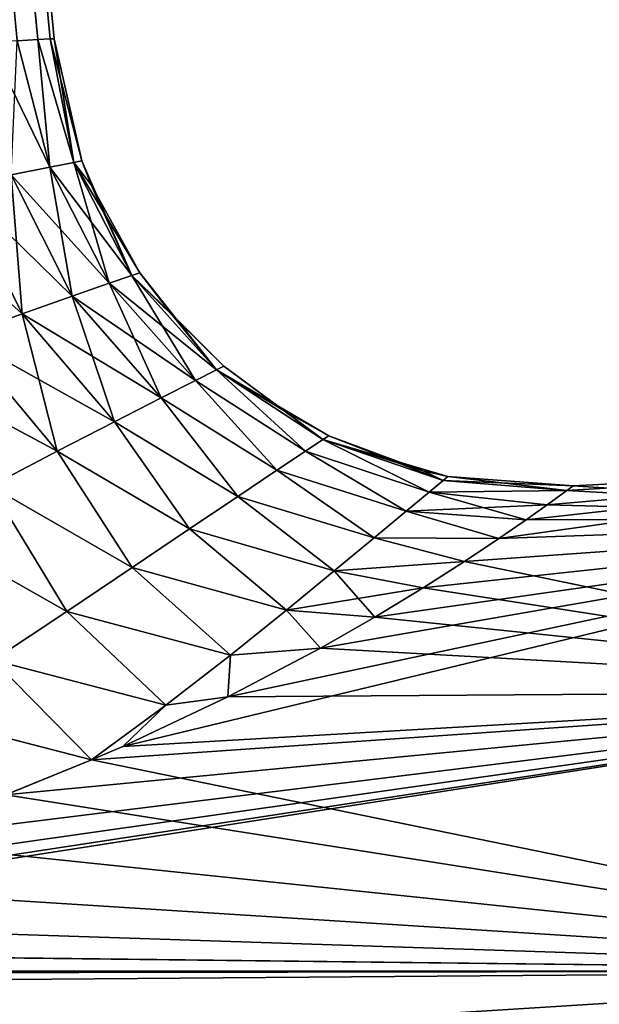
# Model space of a CAD drawing. Header units: millimetres. Extents: x -29 to 75, y -375 to 321.
# Tile 17 of 29: x 62.67 to 66.18, y 77.32 to 83.28. Entities that reach past the tile are written whole.
import ezdxf

# ---------------------------------------------------------------- set-up
doc = ezdxf.new("R2010")
doc.units = ezdxf.units.MM
doc.header["$LTSCALE"] = 101.851852
for name, color, linetype in [('18', 7, 'CONTINUOUS'), ('20', 7, 'CONTINUOUS'), ('22', 7, 'CONTINUOUS'), ('23', 7, 'CONTINUOUS'), ('29', 7, 'CONTINUOUS'), ('30', 7, 'CONTINUOUS')]:
    doc.layers.add(name, color=color, linetype=linetype)

msp = doc.modelspace()

# ---------------------------------------------------------------- linework, layer by layer
at = {"layer": '18', "color": 7, "linetype": 'CONTINUOUS', "true_color": 0xa2afbf}
for points in [[(68.9674, 80.6128), (69.0107, 80.2602, -3.6068), (66.02, 80.4583), (68.9674, 80.6128)], [(66.02, 80.4583), (69.0107, 80.2602, -3.6068), (65.9809, 80.4294, -1.0016), (66.02, 80.4583)], [(65.9809, 80.4294, -1.0016), (69.0107, 80.2602, -3.6068), (65.862, 80.343, -1.9995), (65.9809, 80.4294, -1.0016)], [(65.862, 80.343, -1.9995), (69.0107, 80.2602, -3.6068), (65.736, 80.2535, -2.6608), (65.862, 80.343, -1.9995)], [(69.0107, 80.2602, -3.6068), (69.1389, 79.2161, -7.0751), (65.362, 80.0003, -3.964), (69.0107, 80.2602, -3.6068)], [(65.57, 80.139, -3.3171), (69.0107, 80.2602, -3.6068), (65.362, 80.0003, -3.964), (65.57, 80.139, -3.3171)], [(65.736, 80.2535, -2.6608), (69.0107, 80.2602, -3.6068), (65.57, 80.139, -3.3171), (65.736, 80.2535, -2.6608)], [(65.362, 80.0003, -3.964), (69.1389, 79.2161, -7.0751), (65.1114, 79.8404, -4.5932), (65.362, 80.0003, -3.964)], [(65.1114, 79.8404, -4.5932), (69.1389, 79.2161, -7.0751), (64.819, 79.6632, -5.1962), (65.1114, 79.8404, -4.5932)], [(64.819, 79.6632, -5.1962), (69.1389, 79.2161, -7.0751), (64.4891, 79.4745, -5.7628), (64.819, 79.6632, -5.1962)], [(64.4891, 79.4745, -5.7628), (69.1389, 79.2161, -7.0751), (63.9288, 79.1797, -6.5386), (64.4891, 79.4745, -5.7628)], [(69.1389, 79.2161, -7.0751), (69.3471, 77.5203, -10.2717), (63.1032, 78.7984, -7.402), (69.1389, 79.2161, -7.0751)], [(63.2923, 78.8805, -7.2269), (69.1389, 79.2161, -7.0751), (63.1032, 78.7984, -7.402), (63.2923, 78.8805, -7.2269)], [(63.9288, 79.1797, -6.5386), (69.1389, 79.2161, -7.0751), (63.2923, 78.8805, -7.2269), (63.9288, 79.1797, -6.5386)], [(63.1032, 78.7984, -7.402), (69.3471, 77.5203, -10.2717), (62.5834, 78.5876, -7.8281), (63.1032, 78.7984, -7.402)], [(62.5834, 78.5876, -7.8281), (69.3471, 77.5203, -10.2717), (61.8018, 78.3092, -8.3454), (62.5834, 78.5876, -7.8281)], [(61.8018, 78.3092, -8.3454), (69.3471, 77.5203, -10.2717), (60.9462, 78.0529, -8.7802), (61.8018, 78.3092, -8.3454)], [(60.9462, 78.0529, -8.7802), (69.3471, 77.5203, -10.2717), (60.0172, 77.8272, -9.1307), (60.9462, 78.0529, -8.7802)], [(60.0172, 77.8272, -9.1307), (69.3471, 77.5203, -10.2717), (59.0215, 77.6411, -9.3917), (60.0172, 77.8272, -9.1307)], [(59.0215, 77.6411, -9.3917), (69.3471, 77.5203, -10.2717), (58.1127, 77.5189, -9.5408), (59.0215, 77.6411, -9.3917)], [(45.1998, 73.5136, -14.2267), (44.8966, 75.9827, -11.1743), (69.3471, 77.5203, -10.2717), (45.1998, 73.5136, -14.2267)], [(69.3471, 77.5203, -10.2717), (44.8966, 75.9827, -11.1743), (56.8942, 77.4229, -9.6198), (69.3471, 77.5203, -10.2717)], [(69.6273, 75.2381, -13.0738), (45.1998, 73.5136, -14.2267), (69.3471, 77.5203, -10.2717), (69.6273, 75.2381, -13.0738)], [(57.9732, 77.504, -9.5567), (69.3471, 77.5203, -10.2717), (56.8942, 77.4229, -9.6198), (57.9732, 77.504, -9.5567)], [(58.1127, 77.5189, -9.5408), (69.3471, 77.5203, -10.2717), (57.9732, 77.504, -9.5567), (58.1127, 77.5189, -9.5408)]]:
    msp.add_3dface(points, dxfattribs=at)
at = {"layer": '20', "color": 7, "linetype": 'CONTINUOUS', "true_color": 0xa2afbf}
for points in [[(69.0107, 80.2602, 3.6068), (68.9674, 80.6128), (65.57, 80.1389, 3.3172), (69.0107, 80.2602, 3.6068)], [(65.57, 80.1389, 3.3172), (68.9674, 80.6128), (65.7359, 80.2535, 2.6608), (65.57, 80.1389, 3.3172)], [(65.7359, 80.2535, 2.6608), (68.9674, 80.6128), (65.8619, 80.343, 1.9996), (65.7359, 80.2535, 2.6608)], [(65.8619, 80.343, 1.9996), (68.9674, 80.6128), (65.9809, 80.4294, 1.0016), (65.8619, 80.343, 1.9996)], [(68.9674, 80.6128), (66.02, 80.4583), (65.9809, 80.4294, 1.0016), (68.9674, 80.6128)], [(69.1389, 79.2161, 7.0751), (69.0107, 80.2602, 3.6068), (63.2925, 78.8806, 7.2267), (69.1389, 79.2161, 7.0751)], [(63.2925, 78.8806, 7.2267), (69.0107, 80.2602, 3.6068), (63.9287, 79.1796, 6.5388), (63.2925, 78.8806, 7.2267)], [(63.9287, 79.1796, 6.5388), (69.0107, 80.2602, 3.6068), (64.489, 79.4745, 5.7629), (63.9287, 79.1796, 6.5388)], [(64.489, 79.4745, 5.7629), (69.0107, 80.2602, 3.6068), (64.8189, 79.6631, 5.1964), (64.489, 79.4745, 5.7629)], [(64.8189, 79.6631, 5.1964), (69.0107, 80.2602, 3.6068), (65.1113, 79.8404, 4.5933), (64.8189, 79.6631, 5.1964)], [(65.1113, 79.8404, 4.5933), (69.0107, 80.2602, 3.6068), (65.362, 80.0003, 3.964), (65.1113, 79.8404, 4.5933)], [(65.362, 80.0003, 3.964), (69.0107, 80.2602, 3.6068), (65.57, 80.1389, 3.3172), (65.362, 80.0003, 3.964)], [(69.3471, 77.5203, 10.2717), (69.1389, 79.2161, 7.0751), (59.0177, 77.6405, 9.3925), (69.3471, 77.5203, 10.2717)], [(59.0177, 77.6405, 9.3925), (69.1389, 79.2161, 7.0751), (60.0136, 77.8264, 9.1319), (59.0177, 77.6405, 9.3925)], [(60.0136, 77.8264, 9.1319), (69.1389, 79.2161, 7.0751), (60.9432, 78.0521, 8.7815), (60.0136, 77.8264, 9.1319)], [(60.9432, 78.0521, 8.7815), (69.1389, 79.2161, 7.0751), (61.7989, 78.3082, 8.347), (60.9432, 78.0521, 8.7815)], [(61.7989, 78.3082, 8.347), (69.1389, 79.2161, 7.0751), (62.5822, 78.5871, 7.829), (61.7989, 78.3082, 8.347)], [(62.5822, 78.5871, 7.829), (69.1389, 79.2161, 7.0751), (63.1034, 78.7985, 7.4018), (62.5822, 78.5871, 7.829)], [(63.1034, 78.7985, 7.4018), (69.1389, 79.2161, 7.0751), (63.2925, 78.8806, 7.2267), (63.1034, 78.7985, 7.4018)], [(58.1116, 77.5187, 9.541), (69.3471, 77.5203, 10.2717), (59.0177, 77.6405, 9.3925), (58.1116, 77.5187, 9.541)], [(44.8966, 75.983, 11.172), (45.1997, 73.5147, 14.224), (69.3471, 77.5203, 10.2717), (44.8966, 75.983, 11.172)], [(44.8966, 75.983, 11.172), (69.3471, 77.5203, 10.2717), (57.9689, 77.5035, 9.5572), (44.8966, 75.983, 11.172)], [(69.3471, 77.5203, 10.2717), (45.1997, 73.5147, 14.224), (69.6273, 75.2381, 13.0738), (69.3471, 77.5203, 10.2717)], [(57.9689, 77.5035, 9.5572), (69.3471, 77.5203, 10.2717), (58.1116, 77.5187, 9.541), (57.9689, 77.5035, 9.5572)]]:
    msp.add_3dface(points, dxfattribs=at)
at = {"layer": '22', "color": 7, "linetype": 'CONTINUOUS', "true_color": 0xa2afbf}
for points in [[(58.1947, 131.3469, -0.5975), (58.2374, 131.3492), (62.8517, 83.1653, -0.5623), (58.1947, 131.3469, -0.5975)], [(62.6524, 83.1549, -1.6691), (58.1947, 131.3469, -0.5975), (62.7768, 83.1614, -1.1201), (62.6524, 83.1549, -1.6691)], [(62.7768, 83.1614, -1.1201), (58.1947, 131.3469, -0.5975), (62.8517, 83.1653, -0.5623), (62.7768, 83.1614, -1.1201)], [(62.8517, 83.1653, -0.5623), (58.2374, 131.3492), (62.8768, 83.1666), (62.8517, 83.1653, -0.5623)]]:
    msp.add_3dface(points, dxfattribs=at)
at = {"layer": '23', "color": 7, "linetype": 'CONTINUOUS', "true_color": 0xa2afbf}
for points in [[(58.1947, 131.3469, 0.5975), (58.0676, 131.3403, 1.1829), (62.7767, 83.1614, 1.1202), (58.1947, 131.3469, 0.5975)], [(62.7767, 83.1614, 1.1202), (58.0676, 131.3403, 1.1829), (62.6524, 83.1549, 1.6691), (62.7767, 83.1614, 1.1202)], [(62.8768, 83.1666), (58.2374, 131.3492), (58.1947, 131.3469, 0.5975), (62.8768, 83.1666)], [(62.8768, 83.1666), (58.1947, 131.3469, 0.5975), (62.8517, 83.1653, 0.5623), (62.8768, 83.1666)], [(62.8517, 83.1653, 0.5623), (58.1947, 131.3469, 0.5975), (62.7767, 83.1614, 1.1202), (62.8517, 83.1653, 0.5623)]]:
    msp.add_3dface(points, dxfattribs=at)
at = {"layer": '29', "color": 7, "linetype": 'CONTINUOUS', "true_color": 0xa2afbf}
for points in [[(62.6524, 83.1549, -1.6691), (62.8502, 82.3885, -1.5934), (62.615, 82.3416, -2.3482), (62.6524, 83.1549, -1.6691)], [(62.6524, 83.1549, -1.6691), (62.7768, 83.1614, -1.1201), (62.8502, 82.3885, -1.5934), (62.6524, 83.1549, -1.6691)], [(62.7768, 83.1614, -1.1201), (62.8517, 83.1653, -0.5623), (62.9953, 82.4172, -0.8053), (62.7768, 83.1614, -1.1201)], [(62.7768, 83.1614, -1.1201), (62.9953, 82.4172, -0.8053), (62.8502, 82.3885, -1.5934), (62.7768, 83.1614, -1.1201)], [(62.8517, 83.1653, -0.5623), (62.8768, 83.1666), (62.9953, 82.4172, -0.8053), (62.8517, 83.1653, -0.5623)], [(62.8768, 83.1666), (63.0444, 82.4269, 0), (62.9953, 82.4172, -0.8053), (62.8768, 83.1666)], [(63.0444, 82.4269, 0), (63.3476, 81.7335, -0.8292), (62.9953, 82.4172, -0.8053), (63.0444, 82.4269, 0)], [(63.1015, 82.282, 0), (63.3476, 81.7335, -0.8292), (63.0444, 82.4269, 0), (63.1015, 82.282, 0)], [(62.8502, 82.3885, -1.5934), (62.9851, 81.6069, -2.4249), (62.615, 82.3416, -2.3482), (62.8502, 82.3885, -1.5934)], [(62.9953, 82.4172, -0.8053), (63.2094, 81.6855, -1.6424), (62.8502, 82.3885, -1.5934), (62.9953, 82.4172, -0.8053)], [(63.2094, 81.6855, -1.6424), (62.9851, 81.6069, -2.4249), (62.8502, 82.3885, -1.5934), (63.2094, 81.6855, -1.6424)], [(63.3476, 81.7335, -0.8292), (63.2094, 81.6855, -1.6424), (62.9953, 82.4172, -0.8053), (63.3476, 81.7335, -0.8292)], [(62.615, 82.3416, -2.3482), (62.6828, 81.4996, -3.164), (62.2987, 82.2776, -3.0558), (62.615, 82.3416, -2.3482)], [(62.9851, 81.6069, -2.4249), (62.6828, 81.4996, -3.164), (62.615, 82.3416, -2.3482), (62.9851, 81.6069, -2.4249)], [(62.6828, 81.4996, -3.164), (62.3126, 81.366, -3.85), (62.2987, 82.2776, -3.0558), (62.6828, 81.4996, -3.164)], [(63.3943, 81.7497, 0), (63.3476, 81.7335, -0.8292), (63.1015, 82.282, 0), (63.3943, 81.7497, 0)], [(63.3476, 81.7335, -0.8292), (63.7324, 81.0966, -1.7149), (63.2094, 81.6855, -1.6424), (63.3476, 81.7335, -0.8292)], [(63.3943, 81.7497, 0), (63.8604, 81.1609, -0.8644), (63.3476, 81.7335, -0.8292), (63.3943, 81.7497, 0)], [(63.8604, 81.1609, -0.8644), (63.7324, 81.0966, -1.7149), (63.3476, 81.7335, -0.8292), (63.8604, 81.1609, -0.8644)], [(63.5818, 81.5058, 0), (63.8604, 81.1609, -0.8644), (63.3943, 81.7497, 0), (63.5818, 81.5058, 0)], [(63.2094, 81.6855, -1.6424), (63.5242, 80.9912, -2.5385), (62.9851, 81.6069, -2.4249), (63.2094, 81.6855, -1.6424)], [(63.7324, 81.0966, -1.7149), (63.5242, 80.9912, -2.5385), (63.2094, 81.6855, -1.6424), (63.7324, 81.0966, -1.7149)], [(62.9851, 81.6069, -2.4249), (63.2424, 80.8472, -3.3244), (62.6828, 81.4996, -3.164), (62.9851, 81.6069, -2.4249)], [(63.5242, 80.9912, -2.5385), (63.2424, 80.8472, -3.3244), (62.9851, 81.6069, -2.4249), (63.5242, 80.9912, -2.5385)], [(62.6828, 81.4996, -3.164), (62.8954, 80.6677, -4.0648), (62.3126, 81.366, -3.85), (62.6828, 81.4996, -3.164)], [(63.2424, 80.8472, -3.3244), (62.8954, 80.6677, -4.0648), (62.6828, 81.4996, -3.164), (63.2424, 80.8472, -3.3244)], [(63.9036, 81.1825, 0), (63.8604, 81.1609, -0.8644), (63.5818, 81.5058, 0), (63.9036, 81.1825, 0)], [(62.8954, 80.6677, -4.0648), (62.4915, 80.4562, -4.7551), (62.3126, 81.366, -3.85), (62.8954, 80.6677, -4.0648)], [(63.9036, 81.1825, 0), (64.5038, 80.7384, -0.8703), (63.8604, 81.1609, -0.8644), (63.9036, 81.1825, 0)], [(64.2732, 80.91, 0), (64.5038, 80.7384, -0.8703), (63.9036, 81.1825, 0), (64.2732, 80.91, 0)], [(63.8604, 81.1609, -0.8644), (64.3982, 80.6682, -1.7305), (63.7324, 81.0966, -1.7149), (63.8604, 81.1609, -0.8644)], [(64.5038, 80.7384, -0.8703), (64.3982, 80.6682, -1.7305), (63.8604, 81.1609, -0.8644), (64.5038, 80.7384, -0.8703)], [(63.7324, 81.0966, -1.7149), (64.2253, 80.5529, -2.5714), (63.5242, 80.9912, -2.5385), (63.7324, 81.0966, -1.7149)], [(64.3982, 80.6682, -1.7305), (64.2253, 80.5529, -2.5714), (63.7324, 81.0966, -1.7149), (64.3982, 80.6682, -1.7305)], [(63.5242, 80.9912, -2.5385), (63.9896, 80.3949, -3.3855), (63.2424, 80.8472, -3.3244), (63.5242, 80.9912, -2.5385)], [(64.2253, 80.5529, -2.5714), (63.9896, 80.3949, -3.3855), (63.5242, 80.9912, -2.5385), (64.2253, 80.5529, -2.5714)], [(64.5394, 80.762, 0), (64.5038, 80.7384, -0.8703), (64.2732, 80.91, 0), (64.5394, 80.762, 0)], [(63.2424, 80.8472, -3.3244), (63.696, 80.1974, -4.1672), (62.8954, 80.6677, -4.0648), (63.2424, 80.8472, -3.3244)], [(63.9896, 80.3949, -3.3855), (63.696, 80.1974, -4.1672), (63.2424, 80.8472, -3.3244), (63.9896, 80.3949, -3.3855)], [(64.5394, 80.762, 0), (65.2322, 80.4915, -0.8812), (64.5038, 80.7384, -0.8703), (64.5394, 80.762, 0)], [(65.1119, 80.5497, 0), (65.2322, 80.4915, -0.8812), (64.5394, 80.762, 0), (65.1119, 80.5497, 0)], [(64.5038, 80.7384, -0.8703), (65.1473, 80.4206, -1.7557), (64.3982, 80.6682, -1.7305), (64.5038, 80.7384, -0.8703)], [(65.2322, 80.4915, -0.8812), (65.1473, 80.4206, -1.7557), (64.5038, 80.7384, -0.8703), (65.2322, 80.4915, -0.8812)], [(62.8954, 80.6677, -4.0648), (63.3494, 79.9637, -4.9141), (62.4915, 80.4562, -4.7551), (62.8954, 80.6677, -4.0648)], [(63.696, 80.1974, -4.1672), (63.3494, 79.9637, -4.9141), (62.8954, 80.6677, -4.0648), (63.696, 80.1974, -4.1672)], [(64.3982, 80.6682, -1.7305), (65.0077, 80.3041, -2.6176), (64.2253, 80.5529, -2.5714), (64.3982, 80.6682, -1.7305)], [(65.1473, 80.4206, -1.7557), (65.0077, 80.3041, -2.6176), (64.3982, 80.6682, -1.7305), (65.1473, 80.4206, -1.7557)], [(64.2253, 80.5529, -2.5714), (64.8156, 80.144, -3.4621), (63.9896, 80.3949, -3.3855), (64.2253, 80.5529, -2.5714)], [(65.0077, 80.3041, -2.6176), (64.8156, 80.144, -3.4621), (64.2253, 80.5529, -2.5714), (65.0077, 80.3041, -2.6176)], [(65.2606, 80.5153, 0), (65.2322, 80.4915, -0.8812), (65.1119, 80.5497, 0), (65.2606, 80.5153, 0)], [(65.2606, 80.5153, 0), (65.9809, 80.4294, -1.0016), (65.2322, 80.4915, -0.8812), (65.2606, 80.5153, 0)], [(66.02, 80.4583), (65.9809, 80.4294, -1.0016), (65.2606, 80.5153, 0), (66.02, 80.4583)], [(62.4915, 80.4562, -4.7551), (62.9531, 79.6974, -5.6264), (62.0382, 80.2161, -5.3942), (62.4915, 80.4562, -4.7551)], [(63.3494, 79.9637, -4.9141), (62.9531, 79.6974, -5.6264), (62.4915, 80.4562, -4.7551), (63.3494, 79.9637, -4.9141)], [(65.2322, 80.4915, -0.8812), (65.9809, 80.4294, -1.0016), (65.1473, 80.4206, -1.7557), (65.2322, 80.4915, -0.8812)], [(65.1473, 80.4206, -1.7557), (65.736, 80.2535, -2.6608), (65.0077, 80.3041, -2.6176), (65.1473, 80.4206, -1.7557)], [(65.9809, 80.4294, -1.0016), (65.862, 80.343, -1.9995), (65.1473, 80.4206, -1.7557), (65.9809, 80.4294, -1.0016)], [(65.862, 80.343, -1.9995), (65.736, 80.2535, -2.6608), (65.1473, 80.4206, -1.7557), (65.862, 80.343, -1.9995)], [(63.9896, 80.3949, -3.3855), (64.5734, 79.9434, -4.2862), (63.696, 80.1974, -4.1672), (63.9896, 80.3949, -3.3855)], [(64.8156, 80.144, -3.4621), (64.5734, 79.9434, -4.2862), (63.9896, 80.3949, -3.3855), (64.8156, 80.144, -3.4621)], [(65.0077, 80.3041, -2.6176), (65.57, 80.139, -3.3171), (64.8156, 80.144, -3.4621), (65.0077, 80.3041, -2.6176)], [(65.736, 80.2535, -2.6608), (65.57, 80.139, -3.3171), (65.0077, 80.3041, -2.6176), (65.736, 80.2535, -2.6608)], [(62.9531, 79.6974, -5.6264), (62.5073, 79.402, -6.307), (62.0382, 80.2161, -5.3942), (62.9531, 79.6974, -5.6264)], [(63.696, 80.1974, -4.1672), (64.2828, 79.7053, -5.0894), (63.3494, 79.9637, -4.9141), (63.696, 80.1974, -4.1672)], [(64.5734, 79.9434, -4.2862), (64.2828, 79.7053, -5.0894), (63.696, 80.1974, -4.1672), (64.5734, 79.9434, -4.2862)], [(64.8156, 80.144, -3.4621), (65.362, 80.0003, -3.964), (64.5734, 79.9434, -4.2862), (64.8156, 80.144, -3.4621)], [(65.57, 80.139, -3.3171), (65.362, 80.0003, -3.964), (64.8156, 80.144, -3.4621), (65.57, 80.139, -3.3171)], [(65.362, 80.0003, -3.964), (65.1114, 79.8404, -4.5932), (64.5734, 79.9434, -4.2862), (65.362, 80.0003, -3.964)], [(63.3494, 79.9637, -4.9141), (63.944, 79.433, -5.8731), (62.9531, 79.6974, -5.6264), (63.3494, 79.9637, -4.9141)], [(64.2828, 79.7053, -5.0894), (63.944, 79.433, -5.8731), (63.3494, 79.9637, -4.9141), (64.2828, 79.7053, -5.0894)], [(64.5734, 79.9434, -4.2862), (64.819, 79.6632, -5.1962), (64.2828, 79.7053, -5.0894), (64.5734, 79.9434, -4.2862)], [(65.1114, 79.8404, -4.5932), (64.819, 79.6632, -5.1962), (64.5734, 79.9434, -4.2862), (65.1114, 79.8404, -4.5932)], [(62.9531, 79.6974, -5.6264), (63.5537, 79.1299, -6.6415), (62.5073, 79.402, -6.307), (62.9531, 79.6974, -5.6264)], [(63.944, 79.433, -5.8731), (63.5537, 79.1299, -6.6415), (62.9531, 79.6974, -5.6264), (63.944, 79.433, -5.8731)], [(64.2828, 79.7053, -5.0894), (64.4891, 79.4745, -5.7628), (63.944, 79.433, -5.8731), (64.2828, 79.7053, -5.0894)], [(64.819, 79.6632, -5.1962), (64.4891, 79.4745, -5.7628), (64.2828, 79.7053, -5.0894), (64.819, 79.6632, -5.1962)], [(64.4891, 79.4745, -5.7628), (63.9288, 79.1797, -6.5386), (63.944, 79.433, -5.8731), (64.4891, 79.4745, -5.7628)], [(62.5073, 79.402, -6.307), (63.1032, 78.7984, -7.402), (62.0074, 79.0816, -6.9601), (62.5073, 79.402, -6.307)], [(63.5537, 79.1299, -6.6415), (63.1032, 78.7984, -7.402), (62.5073, 79.402, -6.307), (63.5537, 79.1299, -6.6415)], [(63.944, 79.433, -5.8731), (63.9288, 79.1797, -6.5386), (63.5537, 79.1299, -6.6415), (63.944, 79.433, -5.8731)], [(63.9288, 79.1797, -6.5386), (63.2923, 78.8805, -7.2269), (63.5537, 79.1299, -6.6415), (63.9288, 79.1797, -6.5386)], [(63.2923, 78.8805, -7.2269), (63.1032, 78.7984, -7.402), (63.5537, 79.1299, -6.6415), (63.2923, 78.8805, -7.2269)], [(63.1032, 78.7984, -7.402), (62.5834, 78.5876, -7.8281), (62.0074, 79.0816, -6.9601), (63.1032, 78.7984, -7.402)]]:
    msp.add_3dface(points, dxfattribs=at)
at = {"layer": '30', "color": 7, "linetype": 'CONTINUOUS', "true_color": 0xa2afbf}
for points in [[(62.6524, 83.1549, 1.6691), (62.4797, 83.1458, 2.2048), (62.8502, 82.3885, 1.5934), (62.6524, 83.1549, 1.6691)], [(62.4797, 83.1458, 2.2048), (62.615, 82.3416, 2.3482), (62.8502, 82.3885, 1.5934), (62.4797, 83.1458, 2.2048)], [(62.7767, 83.1614, 1.1202), (62.6524, 83.1549, 1.6691), (62.8502, 82.3885, 1.5934), (62.7767, 83.1614, 1.1202)], [(62.8517, 83.1653, 0.5623), (62.7767, 83.1614, 1.1202), (62.9953, 82.4172, 0.8053), (62.8517, 83.1653, 0.5623)], [(62.7767, 83.1614, 1.1202), (62.8502, 82.3885, 1.5934), (62.9953, 82.4172, 0.8053), (62.7767, 83.1614, 1.1202)], [(62.8768, 83.1666), (62.8517, 83.1653, 0.5623), (63.0444, 82.4269, 0), (62.8768, 83.1666)], [(63.0444, 82.4269, 0), (62.8517, 83.1653, 0.5623), (62.9953, 82.4172, 0.8053), (63.0444, 82.4269, 0)], [(63.1015, 82.282, 0), (63.0444, 82.4269, 0), (62.9953, 82.4172, 0.8053), (63.1015, 82.282, 0)], [(62.615, 82.3416, 2.3482), (63.2094, 81.6855, 1.6424), (62.8502, 82.3885, 1.5934), (62.615, 82.3416, 2.3482)], [(62.8502, 82.3885, 1.5934), (63.3476, 81.7335, 0.8292), (62.9953, 82.4172, 0.8053), (62.8502, 82.3885, 1.5934)], [(63.2094, 81.6855, 1.6424), (63.3476, 81.7335, 0.8292), (62.8502, 82.3885, 1.5934), (63.2094, 81.6855, 1.6424)], [(63.3943, 81.7497, 0), (63.1015, 82.282, 0), (62.9953, 82.4172, 0.8053), (63.3943, 81.7497, 0)], [(63.3476, 81.7335, 0.8292), (63.3943, 81.7497, 0), (62.9953, 82.4172, 0.8053), (63.3476, 81.7335, 0.8292)], [(62.2987, 82.2776, 3.0558), (62.9851, 81.6069, 2.4249), (62.615, 82.3416, 2.3482), (62.2987, 82.2776, 3.0558)], [(62.9851, 81.6069, 2.4249), (63.2094, 81.6855, 1.6424), (62.615, 82.3416, 2.3482), (62.9851, 81.6069, 2.4249)], [(61.9129, 82.1983, 3.7056), (62.6828, 81.4996, 3.164), (62.2987, 82.2776, 3.0558), (61.9129, 82.1983, 3.7056)], [(62.6828, 81.4996, 3.164), (62.9851, 81.6069, 2.4249), (62.2987, 82.2776, 3.0558), (62.6828, 81.4996, 3.164)], [(62.3126, 81.366, 3.85), (62.6828, 81.4996, 3.164), (61.9129, 82.1983, 3.7056), (62.3126, 81.366, 3.85)], [(63.2094, 81.6855, 1.6424), (63.8604, 81.1609, 0.8644), (63.3476, 81.7335, 0.8292), (63.2094, 81.6855, 1.6424)], [(63.5818, 81.5058, 0), (63.3943, 81.7497, 0), (63.3476, 81.7335, 0.8292), (63.5818, 81.5058, 0)], [(63.9036, 81.1825, 0), (63.5818, 81.5058, 0), (63.3476, 81.7335, 0.8292), (63.9036, 81.1825, 0)], [(63.8604, 81.1609, 0.8644), (63.9036, 81.1825, 0), (63.3476, 81.7335, 0.8292), (63.8604, 81.1609, 0.8644)], [(62.9851, 81.6069, 2.4249), (63.7324, 81.0966, 1.7149), (63.2094, 81.6855, 1.6424), (62.9851, 81.6069, 2.4249)], [(63.7324, 81.0966, 1.7149), (63.8604, 81.1609, 0.8644), (63.2094, 81.6855, 1.6424), (63.7324, 81.0966, 1.7149)], [(62.6828, 81.4996, 3.164), (63.5242, 80.9912, 2.5385), (62.9851, 81.6069, 2.4249), (62.6828, 81.4996, 3.164)], [(63.5242, 80.9912, 2.5385), (63.7324, 81.0966, 1.7149), (62.9851, 81.6069, 2.4249), (63.5242, 80.9912, 2.5385)], [(62.3126, 81.366, 3.85), (63.2424, 80.8472, 3.3244), (62.6828, 81.4996, 3.164), (62.3126, 81.366, 3.85)], [(63.2424, 80.8472, 3.3244), (63.5242, 80.9912, 2.5385), (62.6828, 81.4996, 3.164), (63.2424, 80.8472, 3.3244)], [(61.8857, 81.2089, 4.4767), (62.8954, 80.6677, 4.0648), (62.3126, 81.366, 3.85), (61.8857, 81.2089, 4.4767)], [(62.8954, 80.6677, 4.0648), (63.2424, 80.8472, 3.3244), (62.3126, 81.366, 3.85), (62.8954, 80.6677, 4.0648)], [(62.4915, 80.4562, 4.7551), (62.8954, 80.6677, 4.0648), (61.8857, 81.2089, 4.4767), (62.4915, 80.4562, 4.7551)], [(64.2732, 80.91, 0), (63.9036, 81.1825, 0), (63.8604, 81.1609, 0.8644), (64.2732, 80.91, 0)], [(63.8604, 81.1609, 0.8644), (63.7324, 81.0966, 1.7149), (64.3982, 80.6682, 1.7306), (63.8604, 81.1609, 0.8644)], [(64.5394, 80.762, 0), (64.2732, 80.91, 0), (63.8604, 81.1609, 0.8644), (64.5394, 80.762, 0)], [(64.5394, 80.762, 0), (63.8604, 81.1609, 0.8644), (64.5038, 80.7384, 0.8704), (64.5394, 80.762, 0)], [(64.5038, 80.7384, 0.8704), (63.8604, 81.1609, 0.8644), (64.3982, 80.6682, 1.7306), (64.5038, 80.7384, 0.8704)], [(63.7324, 81.0966, 1.7149), (63.5242, 80.9912, 2.5385), (64.2253, 80.5528, 2.5716), (63.7324, 81.0966, 1.7149)], [(64.3982, 80.6682, 1.7306), (63.7324, 81.0966, 1.7149), (64.2253, 80.5528, 2.5716), (64.3982, 80.6682, 1.7306)], [(63.5242, 80.9912, 2.5385), (63.2424, 80.8472, 3.3244), (63.9895, 80.3949, 3.3857), (63.5242, 80.9912, 2.5385)], [(64.2253, 80.5528, 2.5716), (63.5242, 80.9912, 2.5385), (63.9895, 80.3949, 3.3857), (64.2253, 80.5528, 2.5716)], [(63.2424, 80.8472, 3.3244), (62.8954, 80.6677, 4.0648), (63.6959, 80.1973, 4.1675), (63.2424, 80.8472, 3.3244)], [(63.9895, 80.3949, 3.3857), (63.2424, 80.8472, 3.3244), (63.6959, 80.1973, 4.1675), (63.9895, 80.3949, 3.3857)], [(65.1119, 80.5497, 0), (64.5394, 80.762, 0), (64.5038, 80.7384, 0.8704), (65.1119, 80.5497, 0)], [(64.5038, 80.7384, 0.8704), (64.3982, 80.6682, 1.7306), (65.1473, 80.4206, 1.7557), (64.5038, 80.7384, 0.8704)], [(65.2606, 80.5153, 0), (65.1119, 80.5497, 0), (64.5038, 80.7384, 0.8704), (65.2606, 80.5153, 0)], [(65.2606, 80.5153, 0), (64.5038, 80.7384, 0.8704), (65.2322, 80.4915, 0.8812), (65.2606, 80.5153, 0)], [(65.2322, 80.4915, 0.8812), (64.5038, 80.7384, 0.8704), (65.1473, 80.4206, 1.7557), (65.2322, 80.4915, 0.8812)], [(62.8954, 80.6677, 4.0648), (62.4915, 80.4562, 4.7551), (63.3492, 79.9636, 4.9144), (62.8954, 80.6677, 4.0648)], [(63.6959, 80.1973, 4.1675), (62.8954, 80.6677, 4.0648), (63.3492, 79.9636, 4.9144), (63.6959, 80.1973, 4.1675)], [(64.3982, 80.6682, 1.7306), (64.2253, 80.5528, 2.5716), (65.0077, 80.3041, 2.6175), (64.3982, 80.6682, 1.7306)], [(65.1473, 80.4206, 1.7557), (64.3982, 80.6682, 1.7306), (65.0077, 80.3041, 2.6175), (65.1473, 80.4206, 1.7557)], [(64.2253, 80.5528, 2.5716), (63.9895, 80.3949, 3.3857), (64.8156, 80.144, 3.462), (64.2253, 80.5528, 2.5716)], [(65.0077, 80.3041, 2.6175), (64.2253, 80.5528, 2.5716), (64.8156, 80.144, 3.462), (65.0077, 80.3041, 2.6175)], [(66.02, 80.4583), (65.2606, 80.5153, 0), (65.2322, 80.4915, 0.8812), (66.02, 80.4583)], [(62.4915, 80.4562, 4.7551), (62.0382, 80.2161, 5.3942), (62.9529, 79.6972, 5.6268), (62.4915, 80.4562, 4.7551)], [(63.3492, 79.9636, 4.9144), (62.4915, 80.4562, 4.7551), (62.9529, 79.6972, 5.6268), (63.3492, 79.9636, 4.9144)], [(65.9809, 80.4294, 1.0016), (65.2322, 80.4915, 0.8812), (65.1473, 80.4206, 1.7557), (65.9809, 80.4294, 1.0016)], [(65.9809, 80.4294, 1.0016), (66.02, 80.4583), (65.2322, 80.4915, 0.8812), (65.9809, 80.4294, 1.0016)], [(65.8619, 80.343, 1.9996), (65.1473, 80.4206, 1.7557), (65.0077, 80.3041, 2.6175), (65.8619, 80.343, 1.9996)], [(65.8619, 80.343, 1.9996), (65.9809, 80.4294, 1.0016), (65.1473, 80.4206, 1.7557), (65.8619, 80.343, 1.9996)], [(63.9895, 80.3949, 3.3857), (63.6959, 80.1973, 4.1675), (64.5734, 79.9434, 4.2862), (63.9895, 80.3949, 3.3857)], [(64.8156, 80.144, 3.462), (63.9895, 80.3949, 3.3857), (64.5734, 79.9434, 4.2862), (64.8156, 80.144, 3.462)], [(65.7359, 80.2535, 2.6608), (65.8619, 80.343, 1.9996), (65.0077, 80.3041, 2.6175), (65.7359, 80.2535, 2.6608)], [(65.57, 80.1389, 3.3172), (65.0077, 80.3041, 2.6175), (64.8156, 80.144, 3.462), (65.57, 80.1389, 3.3172)], [(65.57, 80.1389, 3.3172), (65.7359, 80.2535, 2.6608), (65.0077, 80.3041, 2.6175), (65.57, 80.1389, 3.3172)], [(62.9529, 79.6972, 5.6268), (62.0382, 80.2161, 5.3942), (62.507, 79.4018, 6.3074), (62.9529, 79.6972, 5.6268)], [(63.6959, 80.1973, 4.1675), (63.3492, 79.9636, 4.9144), (64.2828, 79.7053, 5.0894), (63.6959, 80.1973, 4.1675)], [(64.5734, 79.9434, 4.2862), (63.6959, 80.1973, 4.1675), (64.2828, 79.7053, 5.0894), (64.5734, 79.9434, 4.2862)], [(65.362, 80.0003, 3.964), (64.8156, 80.144, 3.462), (64.5734, 79.9434, 4.2862), (65.362, 80.0003, 3.964)], [(65.362, 80.0003, 3.964), (65.57, 80.1389, 3.3172), (64.8156, 80.144, 3.462), (65.362, 80.0003, 3.964)], [(65.1113, 79.8404, 4.5933), (65.362, 80.0003, 3.964), (64.5734, 79.9434, 4.2862), (65.1113, 79.8404, 4.5933)], [(63.3492, 79.9636, 4.9144), (62.9529, 79.6972, 5.6268), (63.944, 79.433, 5.8731), (63.3492, 79.9636, 4.9144)], [(64.2828, 79.7053, 5.0894), (63.3492, 79.9636, 4.9144), (63.944, 79.433, 5.8731), (64.2828, 79.7053, 5.0894)], [(65.1113, 79.8404, 4.5933), (64.5734, 79.9434, 4.2862), (64.2828, 79.7053, 5.0894), (65.1113, 79.8404, 4.5933)], [(64.8189, 79.6631, 5.1964), (65.1113, 79.8404, 4.5933), (64.2828, 79.7053, 5.0894), (64.8189, 79.6631, 5.1964)], [(62.9529, 79.6972, 5.6268), (62.507, 79.4018, 6.3074), (63.5537, 79.1299, 6.6415), (62.9529, 79.6972, 5.6268)], [(63.944, 79.433, 5.8731), (62.9529, 79.6972, 5.6268), (63.5537, 79.1299, 6.6415), (63.944, 79.433, 5.8731)], [(64.489, 79.4745, 5.7629), (64.2828, 79.7053, 5.0894), (63.944, 79.433, 5.8731), (64.489, 79.4745, 5.7629)], [(64.489, 79.4745, 5.7629), (64.8189, 79.6631, 5.1964), (64.2828, 79.7053, 5.0894), (64.489, 79.4745, 5.7629)], [(63.9287, 79.1796, 6.5388), (64.489, 79.4745, 5.7629), (63.944, 79.433, 5.8731), (63.9287, 79.1796, 6.5388)], [(63.1034, 78.7985, 7.4018), (62.507, 79.4018, 6.3074), (62.007, 79.0814, 6.9605), (63.1034, 78.7985, 7.4018)], [(62.507, 79.4018, 6.3074), (63.1034, 78.7985, 7.4018), (63.5537, 79.1299, 6.6415), (62.507, 79.4018, 6.3074)], [(63.9287, 79.1796, 6.5388), (63.944, 79.433, 5.8731), (63.5537, 79.1299, 6.6415), (63.9287, 79.1796, 6.5388)], [(63.2925, 78.8806, 7.2267), (63.9287, 79.1796, 6.5388), (63.5537, 79.1299, 6.6415), (63.2925, 78.8806, 7.2267)], [(63.1034, 78.7985, 7.4018), (63.2925, 78.8806, 7.2267), (63.5537, 79.1299, 6.6415), (63.1034, 78.7985, 7.4018)], [(62.5822, 78.5871, 7.829), (63.1034, 78.7985, 7.4018), (62.007, 79.0814, 6.9605), (62.5822, 78.5871, 7.829)]]:
    msp.add_3dface(points, dxfattribs=at)

doc.saveas('drawing.dxf')
